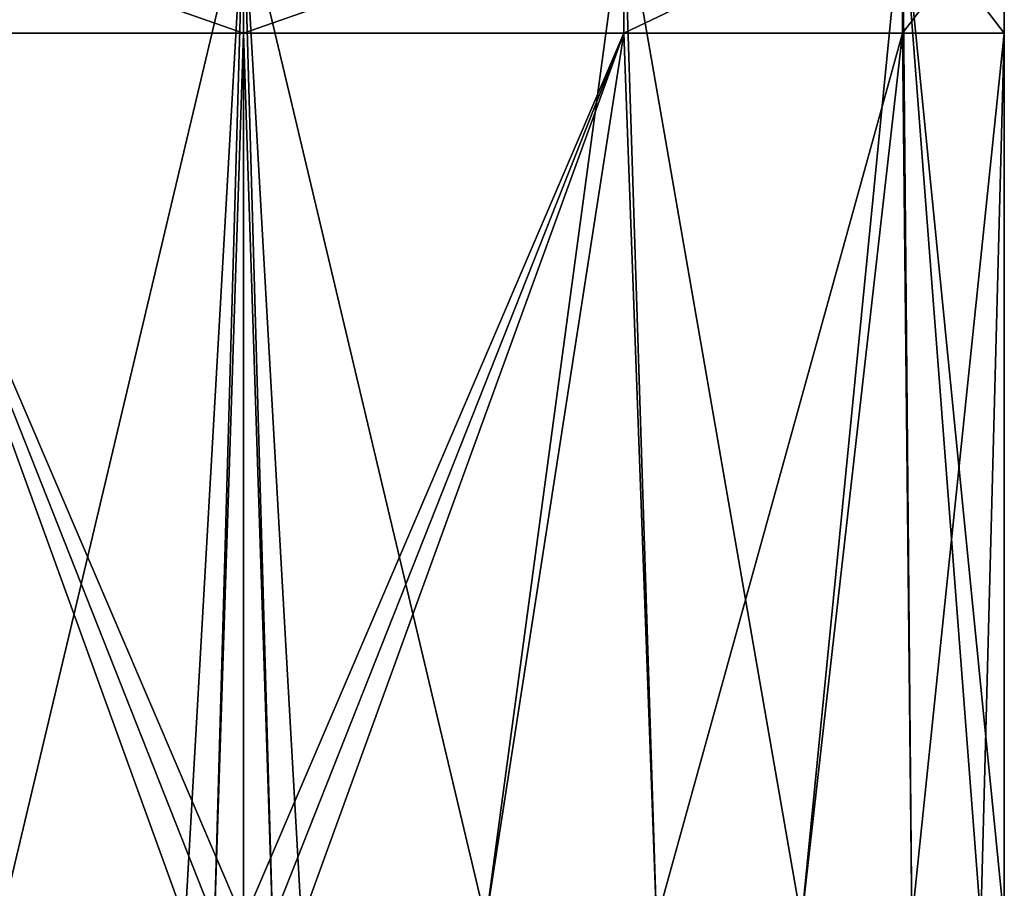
# Model space of a CAD drawing. Header units: millimetres. Extents: x -139 to 105, y 4 to 139.
# Tile 13 of 20: x -6 to 20, y 104 to 126. Entities that reach past the tile are written whole.
import ezdxf

# ---------------------------------------------------------------- set-up
doc = ezdxf.new("R2010")
doc.units = ezdxf.units.MM
doc.header["$LTSCALE"] = 69.95134
doc.layers.add('154', color=7, linetype='CONTINUOUS')
doc.layers.add('155', color=7, linetype='CONTINUOUS')

msp = doc.modelspace()

# ---------------------------------------------------------------- linework, layer by layer
at = {"layer": '154', "color": 7, "linetype": 'CONTINUOUS'}
for points in [[(0, 129.563, 20), (-10, 129.563, 17.321), (0, 126.063, 20), (0, 129.563, 20)], [(0, 126.063, 20), (-10, 129.563, 17.321), (-10, 126.063, 17.321), (0, 126.063, 20)], [(10, 129.563, 17.321), (0, 129.563, 20), (6.373, 102.729, 18.958), (10, 129.563, 17.321)], [(6.373, 102.729, 18.958), (0, 129.563, 20), (1.529, 102.729, 19.941), (6.373, 102.729, 18.958)], [(1.529, 102.729, 19.941), (0, 129.563, 20), (0.765, 102.729, 19.985), (1.529, 102.729, 19.941)], [(0.765, 102.729, 19.985), (0, 129.563, 20), (0, 126.063, 20), (0.765, 102.729, 19.985)], [(10.856, 102.729, 16.797), (10, 129.563, 17.321), (6.373, 102.729, 18.958), (10.856, 102.729, 16.797)], [(17.321, 129.563, 10), (10, 129.563, 17.321), (14.665, 102.729, 13.599), (17.321, 129.563, 10)], [(14.665, 102.729, 13.599), (10, 129.563, 17.321), (10.856, 102.729, 16.797), (14.665, 102.729, 13.599)], [(17.568, 102.729, 9.559), (17.321, 129.563, 10), (14.665, 102.729, 13.599), (17.568, 102.729, 9.559)], [(20, 129.563), (17.321, 129.563, 10), (20, 126.063), (20, 129.563)], [(20, 126.063), (17.321, 129.563, 10), (20, 102.729, 0.001), (20, 126.063)], [(20, 102.729, 0.001), (17.321, 129.563, 10), (19.381, 102.729, 4.937), (20, 102.729, 0.001)], [(19.381, 102.729, 4.937), (17.321, 129.563, 10), (17.568, 102.729, 9.559), (19.381, 102.729, 4.937)], [(0, 126.063, -20), (10, 126.063, -17.321), (0, 102.729, -20), (0, 126.063, -20)], [(0, 102.729, -20), (10, 126.063, -17.321), (0.765, 102.729, -19.985), (0, 102.729, -20)], [(0, 102.729, 20), (0.765, 102.729, 19.985), (0, 126.063, 20), (0, 102.729, 20)], [(0.765, 102.729, -19.985), (10, 126.063, -17.321), (1.529, 102.729, -19.941), (0.765, 102.729, -19.985)], [(1.529, 102.729, -19.941), (10, 126.063, -17.321), (6.373, 102.729, -18.957), (1.529, 102.729, -19.941)], [(6.373, 102.729, -18.957), (10, 126.063, -17.321), (10.857, 102.729, -16.797), (6.373, 102.729, -18.957)], [(10, 126.063, -17.321), (17.321, 126.063, -10), (10.857, 102.729, -16.797), (10, 126.063, -17.321)], [(10.857, 102.729, -16.797), (17.321, 126.063, -10), (14.666, 102.729, -13.598), (10.857, 102.729, -16.797)], [(14.666, 102.729, -13.598), (17.321, 126.063, -10), (17.568, 102.729, -9.558), (14.666, 102.729, -13.598)], [(17.321, 126.063, -10), (20, 126.063), (17.568, 102.729, -9.558), (17.321, 126.063, -10)], [(17.568, 102.729, -9.558), (20, 126.063), (19.382, 102.729, -4.935), (17.568, 102.729, -9.558)], [(19.382, 102.729, -4.935), (20, 126.063), (20, 102.729, 0.001), (19.382, 102.729, -4.935)]]:
    msp.add_3dface(points, dxfattribs=at)
at = {"layer": '155', "color": 7, "linetype": 'CONTINUOUS'}
for points in [[(0, 129.563, -20), (-6.373, 102.729, -18.957), (-10, 129.563, -17.321), (0, 129.563, -20)], [(-1.529, 102.729, -19.941), (-6.373, 102.729, -18.957), (0, 129.563, -20), (-1.529, 102.729, -19.941)], [(-0.765, 102.729, -19.985), (-1.529, 102.729, -19.941), (0, 129.563, -20), (-0.765, 102.729, -19.985)], [(0, 126.063, -20), (-0.765, 102.729, -19.985), (0, 129.563, -20), (0, 126.063, -20)], [(10, 126.063, -17.321), (0, 126.063, -20), (10, 129.563, -17.321), (10, 126.063, -17.321)], [(10, 129.563, -17.321), (0, 126.063, -20), (0, 129.563, -20), (10, 129.563, -17.321)], [(17.321, 126.063, -10), (10, 126.063, -17.321), (17.321, 129.563, -10), (17.321, 126.063, -10)], [(17.321, 129.563, -10), (10, 126.063, -17.321), (10, 129.563, -17.321), (17.321, 129.563, -10)], [(20, 129.563), (20, 126.063), (17.321, 126.063, -10), (20, 129.563)], [(20, 129.563), (17.321, 126.063, -10), (17.321, 129.563, -10), (20, 129.563)], [(0, 102.729, 20), (0, 126.063, 20), (-10, 126.063, 17.321), (0, 102.729, 20)], [(0, 102.729, 20), (-10, 126.063, 17.321), (-0.765, 102.729, 19.985), (0, 102.729, 20)], [(-0.765, 102.729, 19.985), (-10, 126.063, 17.321), (-1.529, 102.729, 19.941), (-0.765, 102.729, 19.985)], [(-1.529, 102.729, 19.941), (-10, 126.063, 17.321), (-6.373, 102.729, 18.958), (-1.529, 102.729, 19.941)], [(0, 126.063, -20), (0, 102.729, -20), (-0.765, 102.729, -19.985), (0, 126.063, -20)]]:
    msp.add_3dface(points, dxfattribs=at)

doc.saveas('drawing.dxf')
